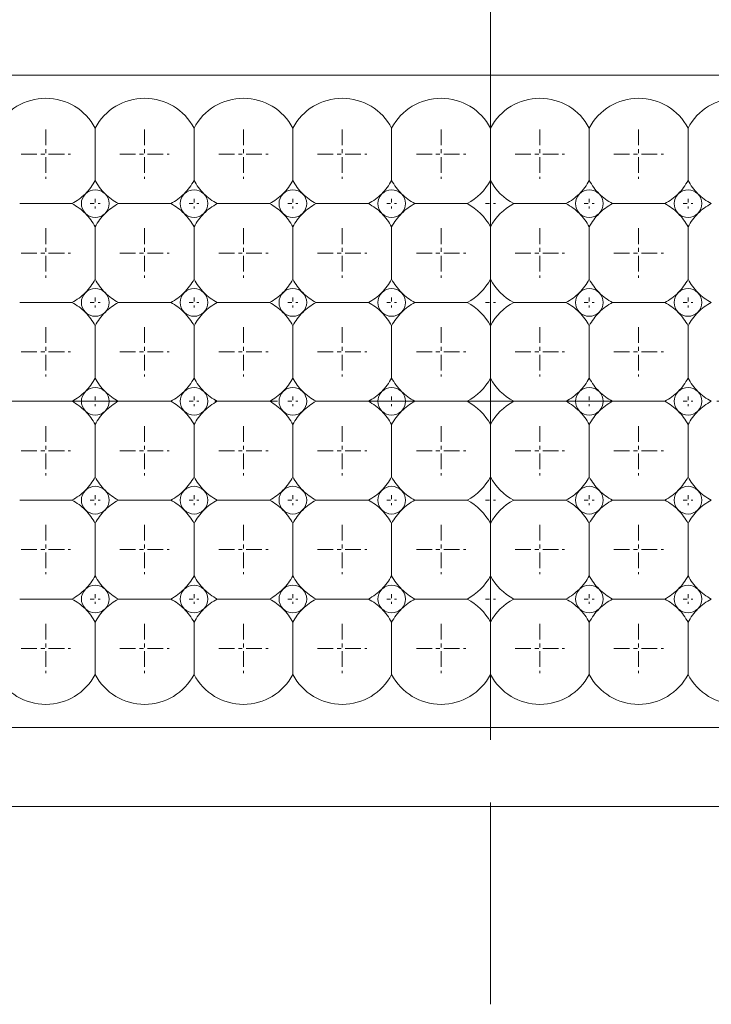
# Model space of a CAD drawing. Header units: millimetres. Extents: x -201 to 202, y 143 to 428.
# Tile 10 of 28: x -50 to -33, y 270 to 295. Entities that reach past the tile are written whole.
import ezdxf

# ---------------------------------------------------------------- set-up
doc = ezdxf.new("R2010")
doc.units = ezdxf.units.MM
doc.header["$LTSCALE"] = 0.25
doc.linetypes.add('CENTER', pattern=[50.8, 31.75, -6.35, 6.35, -6.35])
for name, color, linetype, lineweight in [('BASE', 7, 'Continuous', 20), ('CENTER', 1, 'CENTER', 9), ('DIMENSION', 6, 'Continuous', 9), ('LED LENS', 7, 'Continuous', 20)]:
    doc.layers.add(name, color=color, linetype=linetype, lineweight=lineweight)
doc.styles.add('VS Standard', font='msgothic.ttc', dxfattribs={"height": 3})
doc.dimstyles.new('VS Standard x0.5', dxfattribs={"dimtxt": 3, "dimasz": 3, "dimexe": 0.5, "dimexo": 0.8, "dimgap": 0.5, "dimtad": 3, "dimlfac": 2, "dimrnd": 0.0001, "dimzin": 9, "dimdsep": 46, "dimtxsty": 'VS Standard', "dimcen": 0, "dimaunit": 1, "dimadec": 0, "dimazin": 2, "dimtfac": 1, "dimtmove": 0, "dimatfit": 3, "dimfxl": 1, "dimtolj": 1, "dimtzin": 0, "dimarcsym": 0})

# ---------------------------------------------------------------- blocks, each defined once
blk = doc.blocks.new('*D222')
at = {"layer": 'Defpoints', "color": 0}
for p in [(38.235, 325.775), (-115.265, 290.869), (38.235, 290.869)]:
    blk.add_point(p, dxfattribs=at)
at = {"layer": 'DIMENSION', "color": 0, "lineweight": -2}
for p, q in [((-115.265, 291.669), (-115.265, 326.275)), ((38.235, 291.669), (38.235, 326.275)), ((-112.265, 325.775), (35.235, 325.775))]:
    blk.add_line(p, q, dxfattribs=at)
at = {"layer": 'DIMENSION', "color": 0}
for points in [[(-112.265, 326.275), (-112.265, 325.275), (-115.265, 325.775)], [(35.235, 325.275), (35.235, 326.275), (38.235, 325.775)]]:
    blk.add_solid(points, dxfattribs=at)
at = {"layer": 'DIMENSION', "color": 0, "insert": (-38.515, 328.027), "char_height": 3, "attachment_point": 5, "style": 'VS Standard'}
blk.add_mtext('\\A1;\\A1;(307)', dxfattribs=at)

msp = doc.modelspace()

# ---------------------------------------------------------------- linework, layer by layer
at = {"layer": 'BASE'}
for p, q in [((36.4858, 293.6194), (-113.5142, 293.6194)), ((-113.5142, 277.1194), (36.4858, 277.1194)), ((36.4858, 275.1194), (-113.5142, 275.1194))]:
    msp.add_line(p, q, dxfattribs=at)
at = {"layer": 'CENTER'}
for p, q in [((-38.5142, 300.6194), (-38.5142, 270.1194)), ((-118.5142, 285.3694), (41.4858, 285.3694))]:
    msp.add_line(p, q, dxfattribs=at)
at = {"layer": 'CENTER', "ltscale": 0.05}
for p, q in [((-49.7642, 292.2444), (-49.7642, 290.9944)), ((-47.2642, 292.2444), (-47.2642, 290.9944)), ((-44.7642, 292.2444), (-44.7642, 290.9944)), ((-42.2642, 292.2444), (-42.2642, 290.9944)), ((-39.7642, 292.2444), (-39.7642, 290.9944)), ((-37.2642, 292.2444), (-37.2642, 290.9944)), ((-34.7642, 292.2444), (-34.7642, 290.9944)), ((-50.3892, 291.6194), (-49.1392, 291.6194)), ((-47.8892, 291.6194), (-46.6392, 291.6194)), ((-45.3892, 291.6194), (-44.1392, 291.6194)), ((-42.8892, 291.6194), (-41.6392, 291.6194)), ((-40.3892, 291.6194), (-39.1392, 291.6194)), ((-37.8892, 291.6194), (-36.6392, 291.6194)), ((-35.3892, 291.6194), (-34.1392, 291.6194)), ((-49.7642, 289.7444), (-49.7642, 288.4944)), ((-47.2642, 289.7444), (-47.2642, 288.4944)), ((-44.7642, 289.7444), (-44.7642, 288.4944)), ((-42.2642, 289.7444), (-42.2642, 288.4944)), ((-39.7642, 289.7444), (-39.7642, 288.4944)), ((-37.2642, 289.7444), (-37.2642, 288.4944)), ((-34.7642, 289.7444), (-34.7642, 288.4944)), ((-50.3892, 289.1194), (-49.1392, 289.1194)), ((-47.8892, 289.1194), (-46.6392, 289.1194)), ((-45.3892, 289.1194), (-44.1392, 289.1194)), ((-42.8892, 289.1194), (-41.6392, 289.1194)), ((-40.3892, 289.1194), (-39.1392, 289.1194)), ((-37.8892, 289.1194), (-36.6392, 289.1194)), ((-35.3892, 289.1194), (-34.1392, 289.1194)), ((-49.7642, 287.2444), (-49.7642, 285.9944)), ((-47.2642, 287.2444), (-47.2642, 285.9944)), ((-44.7642, 287.2444), (-44.7642, 285.9944)), ((-42.2642, 287.2444), (-42.2642, 285.9944)), ((-39.7642, 287.2444), (-39.7642, 285.9944)), ((-37.2642, 287.2444), (-37.2642, 285.9944)), ((-34.7642, 287.2444), (-34.7642, 285.9944)), ((-50.3892, 286.6194), (-49.1392, 286.6194)), ((-47.8892, 286.6194), (-46.6392, 286.6194)), ((-45.3892, 286.6194), (-44.1392, 286.6194)), ((-42.8892, 286.6194), (-41.6392, 286.6194)), ((-40.3892, 286.6194), (-39.1392, 286.6194)), ((-37.8892, 286.6194), (-36.6392, 286.6194)), ((-35.3892, 286.6194), (-34.1392, 286.6194)), ((-49.7642, 284.7444), (-49.7642, 283.4944)), ((-47.2642, 284.7444), (-47.2642, 283.4944)), ((-44.7642, 284.7444), (-44.7642, 283.4944)), ((-42.2642, 284.7444), (-42.2642, 283.4944)), ((-39.7642, 284.7444), (-39.7642, 283.4944)), ((-37.2642, 284.7444), (-37.2642, 283.4944)), ((-34.7642, 284.7444), (-34.7642, 283.4944)), ((-50.3892, 284.1194), (-49.1392, 284.1194)), ((-47.8892, 284.1194), (-46.6392, 284.1194)), ((-45.3892, 284.1194), (-44.1392, 284.1194)), ((-42.8892, 284.1194), (-41.6392, 284.1194)), ((-40.3892, 284.1194), (-39.1392, 284.1194)), ((-37.8892, 284.1194), (-36.6392, 284.1194)), ((-35.3892, 284.1194), (-34.1392, 284.1194)), ((-49.7642, 282.2444), (-49.7642, 280.9944)), ((-47.2642, 282.2444), (-47.2642, 280.9944)), ((-44.7642, 282.2444), (-44.7642, 280.9944)), ((-42.2642, 282.2444), (-42.2642, 280.9944)), ((-39.7642, 282.2444), (-39.7642, 280.9944)), ((-37.2642, 282.2444), (-37.2642, 280.9944)), ((-34.7642, 282.2444), (-34.7642, 280.9944)), ((-50.3892, 281.6194), (-49.1392, 281.6194)), ((-47.8892, 281.6194), (-46.6392, 281.6194)), ((-45.3892, 281.6194), (-44.1392, 281.6194)), ((-42.8892, 281.6194), (-41.6392, 281.6194)), ((-40.3892, 281.6194), (-39.1392, 281.6194)), ((-37.8892, 281.6194), (-36.6392, 281.6194)), ((-35.3892, 281.6194), (-34.1392, 281.6194)), ((-49.7642, 279.7444), (-49.7642, 278.4944)), ((-47.2642, 279.7444), (-47.2642, 278.4944)), ((-44.7642, 279.7444), (-44.7642, 278.4944)), ((-42.2642, 279.7444), (-42.2642, 278.4944)), ((-39.7642, 279.7444), (-39.7642, 278.4944)), ((-37.2642, 279.7444), (-37.2642, 278.4944)), ((-34.7642, 279.7444), (-34.7642, 278.4944)), ((-50.3892, 279.1194), (-49.1392, 279.1194)), ((-47.8892, 279.1194), (-46.6392, 279.1194)), ((-45.3892, 279.1194), (-44.1392, 279.1194)), ((-42.8892, 279.1194), (-41.6392, 279.1194)), ((-40.3892, 279.1194), (-39.1392, 279.1194)), ((-37.8892, 279.1194), (-36.6392, 279.1194)), ((-35.3892, 279.1194), (-34.1392, 279.1194))]:
    msp.add_line(p, q, dxfattribs=at)
at = {"layer": 'CENTER', "ltscale": 0.01}
for p, q in [((-48.6392, 290.3694), (-48.3892, 290.3694)), ((-48.5142, 290.4944), (-48.5142, 290.2444)), ((-46.1392, 290.3694), (-45.8892, 290.3694)), ((-46.0142, 290.4944), (-46.0142, 290.2444)), ((-43.6392, 290.3694), (-43.3892, 290.3694)), ((-43.5142, 290.4944), (-43.5142, 290.2444)), ((-41.1392, 290.3694), (-40.8892, 290.3694)), ((-41.0142, 290.4944), (-41.0142, 290.2444)), ((-38.6392, 290.3694), (-38.3892, 290.3694)), ((-38.5142, 290.4944), (-38.5142, 290.2444)), ((-36.1392, 290.3694), (-35.8892, 290.3694)), ((-36.0142, 290.4944), (-36.0142, 290.2444)), ((-33.6392, 290.3694), (-33.3892, 290.3694)), ((-33.5142, 290.4944), (-33.5142, 290.2444)), ((-48.6392, 287.8694), (-48.3892, 287.8694)), ((-48.5142, 287.9944), (-48.5142, 287.7444)), ((-46.1392, 287.8694), (-45.8892, 287.8694)), ((-46.0142, 287.9944), (-46.0142, 287.7444)), ((-43.6392, 287.8694), (-43.3892, 287.8694)), ((-43.5142, 287.9944), (-43.5142, 287.7444)), ((-41.1392, 287.8694), (-40.8892, 287.8694)), ((-41.0142, 287.9944), (-41.0142, 287.7444)), ((-38.6392, 287.8694), (-38.3892, 287.8694)), ((-38.5142, 287.9944), (-38.5142, 287.7444)), ((-36.1392, 287.8694), (-35.8892, 287.8694)), ((-36.0142, 287.9944), (-36.0142, 287.7444)), ((-33.6392, 287.8694), (-33.3892, 287.8694)), ((-33.5142, 287.9944), (-33.5142, 287.7444)), ((-48.5142, 285.4944), (-48.5142, 285.2444)), ((-46.0142, 285.4944), (-46.0142, 285.2444)), ((-43.5142, 285.4944), (-43.5142, 285.2444)), ((-41.0142, 285.4944), (-41.0142, 285.2444)), ((-38.5142, 285.4944), (-38.5142, 285.2444)), ((-36.0142, 285.4944), (-36.0142, 285.2444)), ((-33.5142, 285.4944), (-33.5142, 285.2444)), ((-48.6392, 285.3694), (-48.3892, 285.3694)), ((-46.1392, 285.3694), (-45.8892, 285.3694)), ((-43.6392, 285.3694), (-43.3892, 285.3694)), ((-41.1392, 285.3694), (-40.8892, 285.3694)), ((-38.6392, 285.3694), (-38.3892, 285.3694)), ((-36.1392, 285.3694), (-35.8892, 285.3694)), ((-33.6392, 285.3694), (-33.3892, 285.3694)), ((-48.5142, 282.9944), (-48.5142, 282.7444)), ((-46.0142, 282.9944), (-46.0142, 282.7444)), ((-43.5142, 282.9944), (-43.5142, 282.7444)), ((-41.0142, 282.9944), (-41.0142, 282.7444)), ((-38.5142, 282.9944), (-38.5142, 282.7444)), ((-36.0142, 282.9944), (-36.0142, 282.7444)), ((-33.5142, 282.9944), (-33.5142, 282.7444)), ((-48.6392, 282.8694), (-48.3892, 282.8694)), ((-46.1392, 282.8694), (-45.8892, 282.8694)), ((-43.6392, 282.8694), (-43.3892, 282.8694)), ((-41.1392, 282.8694), (-40.8892, 282.8694)), ((-38.6392, 282.8694), (-38.3892, 282.8694)), ((-36.1392, 282.8694), (-35.8892, 282.8694)), ((-33.6392, 282.8694), (-33.3892, 282.8694)), ((-48.5142, 280.4944), (-48.5142, 280.2444)), ((-46.0142, 280.4944), (-46.0142, 280.2444)), ((-43.5142, 280.4944), (-43.5142, 280.2444)), ((-41.0142, 280.4944), (-41.0142, 280.2444)), ((-38.5142, 280.4944), (-38.5142, 280.2444)), ((-36.0142, 280.4944), (-36.0142, 280.2444)), ((-33.5142, 280.4944), (-33.5142, 280.2444)), ((-48.6392, 280.3694), (-48.3892, 280.3694)), ((-46.1392, 280.3694), (-45.8892, 280.3694)), ((-43.6392, 280.3694), (-43.3892, 280.3694)), ((-41.1392, 280.3694), (-40.8892, 280.3694)), ((-38.6392, 280.3694), (-38.3892, 280.3694)), ((-36.1392, 280.3694), (-35.8892, 280.3694)), ((-33.6392, 280.3694), (-33.3892, 280.3694))]:
    msp.add_line(p, q, dxfattribs=at)
at = {"layer": 'LED LENS'}
for p, q in [((-38.5142, 292.2808), (-38.5142, 293.6194)), ((-38.5142, 293.6194), (-38.5142, 277.1194)), ((-48.5142, 292.2808), (-48.5142, 291.6194)), ((-46.0142, 292.2808), (-46.0142, 291.6194)), ((-43.5142, 292.2808), (-43.5142, 291.6194)), ((-41.0142, 292.2808), (-41.0142, 291.6194)), ((-36.0142, 292.2808), (-36.0142, 291.6194)), ((-33.5142, 292.2808), (-33.5142, 291.6194)), ((-48.5142, 291.6194), (-48.5142, 290.958)), ((-46.0142, 291.6194), (-46.0142, 290.958)), ((-43.5142, 291.6194), (-43.5142, 290.958)), ((-41.0142, 291.6194), (-41.0142, 290.958)), ((-36.0142, 291.6194), (-36.0142, 290.958)), ((-33.5142, 291.6194), (-33.5142, 290.958)), ((-50.4256, 290.3694), (-49.1027, 290.3694)), ((-47.9256, 290.3694), (-46.6027, 290.3694)), ((-45.4256, 290.3694), (-44.1027, 290.3694)), ((-42.9256, 290.3694), (-41.6027, 290.3694)), ((-40.4256, 290.3694), (-39.1027, 290.3694)), ((-37.9256, 290.3694), (-36.6027, 290.3694)), ((-35.4256, 290.3694), (-34.1027, 290.3694)), ((-48.5142, 289.7808), (-48.5142, 289.1194)), ((-46.0142, 289.7808), (-46.0142, 289.1194)), ((-43.5142, 289.7808), (-43.5142, 289.1194)), ((-41.0142, 289.7808), (-41.0142, 289.1194)), ((-36.0142, 289.7808), (-36.0142, 289.1194)), ((-33.5142, 289.7808), (-33.5142, 289.1194)), ((-48.5142, 289.1194), (-48.5142, 288.458)), ((-46.0142, 289.1194), (-46.0142, 288.458)), ((-43.5142, 289.1194), (-43.5142, 288.458)), ((-41.0142, 289.1194), (-41.0142, 288.458)), ((-36.0142, 289.1194), (-36.0142, 288.458)), ((-33.5142, 289.1194), (-33.5142, 288.458)), ((-50.4256, 287.8694), (-49.1027, 287.8694)), ((-47.9256, 287.8694), (-46.6027, 287.8694)), ((-45.4256, 287.8694), (-44.1027, 287.8694)), ((-42.9256, 287.8694), (-41.6027, 287.8694)), ((-40.4256, 287.8694), (-39.1027, 287.8694)), ((-37.9256, 287.8694), (-36.6027, 287.8694)), ((-35.4256, 287.8694), (-34.1027, 287.8694)), ((-48.5142, 287.2808), (-48.5142, 286.6194)), ((-46.0142, 287.2808), (-46.0142, 286.6194)), ((-43.5142, 287.2808), (-43.5142, 286.6194)), ((-41.0142, 287.2808), (-41.0142, 286.6194)), ((-36.0142, 287.2808), (-36.0142, 286.6194)), ((-33.5142, 287.2808), (-33.5142, 286.6194)), ((-48.5142, 286.6194), (-48.5142, 285.958)), ((-46.0142, 286.6194), (-46.0142, 285.958)), ((-43.5142, 286.6194), (-43.5142, 285.958)), ((-41.0142, 286.6194), (-41.0142, 285.958)), ((-36.0142, 286.6194), (-36.0142, 285.958)), ((-33.5142, 286.6194), (-33.5142, 285.958)), ((-50.4256, 285.3694), (-49.1027, 285.3694)), ((-47.9256, 285.3694), (-46.6027, 285.3694)), ((-45.4256, 285.3694), (-44.1027, 285.3694)), ((-42.9256, 285.3694), (-41.6027, 285.3694)), ((-40.4256, 285.3694), (-39.1027, 285.3694)), ((-37.9256, 285.3694), (-36.6027, 285.3694)), ((-35.4256, 285.3694), (-34.1027, 285.3694)), ((-48.5142, 284.7808), (-48.5142, 284.1194)), ((-46.0142, 284.7808), (-46.0142, 284.1194)), ((-43.5142, 284.7808), (-43.5142, 284.1194)), ((-41.0142, 284.7808), (-41.0142, 284.1194)), ((-36.0142, 284.7808), (-36.0142, 284.1194)), ((-33.5142, 284.7808), (-33.5142, 284.1194)), ((-48.5142, 284.1194), (-48.5142, 283.458)), ((-46.0142, 284.1194), (-46.0142, 283.458)), ((-43.5142, 284.1194), (-43.5142, 283.458)), ((-41.0142, 284.1194), (-41.0142, 283.458)), ((-36.0142, 284.1194), (-36.0142, 283.458)), ((-33.5142, 284.1194), (-33.5142, 283.458)), ((-50.4256, 282.8694), (-49.1027, 282.8694)), ((-47.9256, 282.8694), (-46.6027, 282.8694)), ((-45.4256, 282.8694), (-44.1027, 282.8694)), ((-42.9256, 282.8694), (-41.6027, 282.8694)), ((-40.4256, 282.8694), (-39.1027, 282.8694)), ((-37.9256, 282.8694), (-36.6027, 282.8694)), ((-35.4256, 282.8694), (-34.1027, 282.8694)), ((-48.5142, 282.2808), (-48.5142, 281.6194)), ((-46.0142, 282.2808), (-46.0142, 281.6194)), ((-43.5142, 282.2808), (-43.5142, 281.6194)), ((-41.0142, 281.6194), (-41.0142, 282.2808)), ((-36.0142, 282.2808), (-36.0142, 281.6194)), ((-33.5142, 282.2808), (-33.5142, 281.6194)), ((-48.5142, 281.6194), (-48.5142, 280.958)), ((-46.0142, 281.6194), (-46.0142, 280.958)), ((-43.5142, 281.6194), (-43.5142, 280.958)), ((-41.0142, 280.958), (-41.0142, 281.6194)), ((-36.0142, 281.6194), (-36.0142, 280.958)), ((-33.5142, 281.6194), (-33.5142, 280.958)), ((-50.4256, 280.3694), (-49.1027, 280.3694)), ((-47.9256, 280.3694), (-46.6027, 280.3694)), ((-45.4256, 280.3694), (-44.1027, 280.3694)), ((-42.9256, 280.3694), (-41.6027, 280.3694)), ((-40.4256, 280.3694), (-39.1027, 280.3694)), ((-37.9256, 280.3694), (-36.6027, 280.3694)), ((-35.4256, 280.3694), (-34.1027, 280.3694)), ((-48.5142, 279.7808), (-48.5142, 279.1194)), ((-46.0142, 279.7808), (-46.0142, 279.1194)), ((-43.5142, 279.1194), (-43.5142, 279.7808)), ((-41.0142, 279.1194), (-41.0142, 279.7808)), ((-36.0142, 279.7808), (-36.0142, 279.1194)), ((-33.5142, 279.7808), (-33.5142, 279.1194)), ((-48.5142, 279.1194), (-48.5142, 278.458)), ((-46.0142, 279.1194), (-46.0142, 278.458)), ((-43.5142, 278.458), (-43.5142, 279.1194)), ((-41.0142, 278.458), (-41.0142, 279.1194)), ((-36.0142, 279.1194), (-36.0142, 278.458)), ((-33.5142, 279.1194), (-33.5142, 278.458))]:
    msp.add_line(p, q, dxfattribs=at)
for centre, radius, start, end in [((-49.7642, 291.6194), 1.4142, 27.88557, 152.11443), ((-47.2642, 291.6194), 1.4142, 27.88557, 152.11443), ((-44.7642, 291.6194), 1.4142, 27.88557, 152.11443), ((-42.2642, 291.6194), 1.4142, 27.88557, 152.11443), ((-39.7642, 291.6194), 1.4142, 27.88557, 152.11443), ((-37.2642, 291.6194), 1.4142, 27.88557, 152.11443), ((-34.7642, 291.6194), 1.4142, 27.88557, 152.11443), ((-32.2642, 291.6194), 1.4142, 27.88557, 152.11443), ((-49.7642, 291.6194), 1.4142, 315, 332.11443), ((-47.2642, 291.6194), 1.4142, 207.88557, 225), ((-47.2642, 291.6194), 1.4142, 315, 332.11443), ((-44.7642, 291.6194), 1.4142, 207.88557, 225), ((-44.7642, 291.6194), 1.4142, 315, 332.11443), ((-42.2642, 291.6194), 1.4142, 207.88557, 225), ((-42.2642, 291.6194), 1.4142, 315, 332.11443), ((-39.7642, 291.6194), 1.4142, 207.88557, 225), ((-39.7642, 291.6194), 1.4142, 297.88557, 332.11443), ((-37.2642, 291.6194), 1.4142, 207.88557, 242.11443), ((-37.2642, 291.6194), 1.4142, 315, 332.11443), ((-34.7642, 291.6194), 1.4142, 207.88557, 225), ((-34.7642, 291.6194), 1.4142, 315, 332.11443), ((-32.2642, 291.6194), 1.4142, 207.88557, 225), ((-49.7642, 291.6194), 1.4142, 297.88557, 315), ((-48.5142, 290.3694), 0.35, 135, 225), ((-48.5142, 290.3694), 0.35, 45, 135), ((-48.5142, 290.3694), 0.35, 0, 45), ((-47.2642, 291.6194), 1.4142, 225, 242.11443), ((-47.2642, 291.6194), 1.4142, 297.88557, 315), ((-46.0142, 290.3694), 0.35, 135, 225), ((-46.0142, 290.3694), 0.35, 45, 135), ((-46.0142, 290.3694), 0.35, 0, 45), ((-44.7642, 291.6194), 1.4142, 225, 242.11443), ((-44.7642, 291.6194), 1.4142, 297.88557, 315), ((-43.5142, 290.3694), 0.35, 135, 225), ((-43.5142, 290.3694), 0.35, 45, 135), ((-43.5142, 290.3694), 0.35, 0, 45), ((-42.2642, 291.6194), 1.4142, 225, 242.11443), ((-42.2642, 291.6194), 1.4142, 297.88557, 315), ((-41.0142, 290.3694), 0.35, 135, 225), ((-41.0142, 290.3694), 0.35, 45, 135), ((-41.0142, 290.3694), 0.35, 0, 45), ((-39.7642, 291.6194), 1.4142, 225, 242.11443), ((-37.2642, 291.6194), 1.4142, 297.88557, 315), ((-36.0142, 290.3694), 0.35, 135, 225), ((-36.0142, 290.3694), 0.35, 45, 135), ((-36.0142, 290.3694), 0.35, 0, 45), ((-34.7642, 291.6194), 1.4142, 225, 242.11443), ((-34.7642, 291.6194), 1.4142, 297.88557, 315), ((-33.5142, 290.3694), 0.35, 135, 225), ((-33.5142, 290.3694), 0.35, 45, 135), ((-33.5142, 290.3694), 0.35, 0, 45), ((-32.2642, 291.6194), 1.4142, 225, 242.11443), ((-49.7642, 289.1194), 1.4142, 45, 62.11443), ((-48.5142, 290.3694), 0.35, 315, 0), ((-47.2642, 289.1194), 1.4142, 117.88557, 135), ((-47.2642, 289.1194), 1.4142, 45, 62.11443), ((-46.0142, 290.3694), 0.35, 315, 0), ((-44.7642, 289.1194), 1.4142, 117.88557, 135), ((-44.7642, 289.1194), 1.4142, 45, 62.11443), ((-43.5142, 290.3694), 0.35, 315, 0), ((-42.2642, 289.1194), 1.4142, 117.88557, 135), ((-42.2642, 289.1194), 1.4142, 45, 62.11443), ((-41.0142, 290.3694), 0.35, 315, 0), ((-39.7642, 289.1194), 1.4142, 117.88557, 135), ((-39.7642, 289.1194), 1.4142, 27.88557, 62.11443), ((-37.2642, 289.1194), 1.4142, 117.88557, 152.11443), ((-37.2642, 289.1194), 1.4142, 45, 62.11443), ((-36.0142, 290.3694), 0.35, 315, 0), ((-34.7642, 289.1194), 1.4142, 117.88557, 135), ((-34.7642, 289.1194), 1.4142, 45, 62.11443), ((-33.5142, 290.3694), 0.35, 315, 0), ((-32.2642, 289.1194), 1.4142, 117.88557, 135), ((-49.7642, 289.1194), 1.4142, 27.88557, 45), ((-48.5142, 290.3694), 0.35, 225, 315), ((-47.2642, 289.1194), 1.4142, 135, 152.11443), ((-47.2642, 289.1194), 1.4142, 27.88557, 45), ((-46.0142, 290.3694), 0.35, 225, 315), ((-44.7642, 289.1194), 1.4142, 135, 152.11443), ((-44.7642, 289.1194), 1.4142, 27.88557, 45), ((-43.5142, 290.3694), 0.35, 225, 315), ((-42.2642, 289.1194), 1.4142, 135, 152.11443), ((-42.2642, 289.1194), 1.4142, 27.88557, 45), ((-41.0142, 290.3694), 0.35, 225, 315), ((-39.7642, 289.1194), 1.4142, 135, 152.11443), ((-37.2642, 289.1194), 1.4142, 27.88557, 45), ((-36.0142, 290.3694), 0.35, 225, 315), ((-34.7642, 289.1194), 1.4142, 135, 152.11443), ((-34.7642, 289.1194), 1.4142, 27.88557, 45), ((-33.5142, 290.3694), 0.35, 225, 315), ((-32.2642, 289.1194), 1.4142, 135, 152.11443), ((-49.7642, 289.1194), 1.4142, 315, 332.11443), ((-47.2642, 289.1194), 1.4142, 207.88557, 225), ((-47.2642, 289.1194), 1.4142, 315, 332.11443), ((-44.7642, 289.1194), 1.4142, 207.88557, 225), ((-44.7642, 289.1194), 1.4142, 315, 332.11443), ((-42.2642, 289.1194), 1.4142, 207.88557, 225), ((-42.2642, 289.1194), 1.4142, 315, 332.11443), ((-39.7642, 289.1194), 1.4142, 207.88557, 225), ((-39.7642, 289.1194), 1.4142, 297.88557, 332.11443), ((-37.2642, 289.1194), 1.4142, 207.88557, 242.11443), ((-37.2642, 289.1194), 1.4142, 315, 332.11443), ((-34.7642, 289.1194), 1.4142, 207.88557, 225), ((-34.7642, 289.1194), 1.4142, 315, 332.11443), ((-32.2642, 289.1194), 1.4142, 207.88557, 225), ((-49.7642, 289.1194), 1.4142, 297.88557, 315), ((-48.5142, 287.8694), 0.35, 135, 225), ((-48.5142, 287.8694), 0.35, 45, 135), ((-48.5142, 287.8694), 0.35, 0, 45), ((-47.2642, 289.1194), 1.4142, 225, 242.11443), ((-47.2642, 289.1194), 1.4142, 297.88557, 315), ((-46.0142, 287.8694), 0.35, 135, 225), ((-46.0142, 287.8694), 0.35, 45, 135), ((-46.0142, 287.8694), 0.35, 0, 45), ((-44.7642, 289.1194), 1.4142, 225, 242.11443), ((-44.7642, 289.1194), 1.4142, 297.88557, 315), ((-43.5142, 287.8694), 0.35, 135, 225), ((-43.5142, 287.8694), 0.35, 45, 135), ((-43.5142, 287.8694), 0.35, 0, 45), ((-42.2642, 289.1194), 1.4142, 225, 242.11443), ((-42.2642, 289.1194), 1.4142, 297.88557, 315), ((-41.0142, 287.8694), 0.35, 135, 225), ((-41.0142, 287.8694), 0.35, 45, 135), ((-41.0142, 287.8694), 0.35, 0, 45), ((-39.7642, 289.1194), 1.4142, 225, 242.11443), ((-37.2642, 289.1194), 1.4142, 297.88557, 315), ((-36.0142, 287.8694), 0.35, 135, 225), ((-36.0142, 287.8694), 0.35, 45, 135), ((-36.0142, 287.8694), 0.35, 0, 45), ((-34.7642, 289.1194), 1.4142, 225, 242.11443), ((-34.7642, 289.1194), 1.4142, 297.88557, 315), ((-33.5142, 287.8694), 0.35, 135, 225), ((-33.5142, 287.8694), 0.35, 45, 135), ((-33.5142, 287.8694), 0.35, 0, 45), ((-32.2642, 289.1194), 1.4142, 225, 242.11443), ((-49.7642, 286.6194), 1.4142, 45, 62.11443), ((-48.5142, 287.8694), 0.35, 315, 0), ((-47.2642, 286.6194), 1.4142, 117.88557, 135), ((-47.2642, 286.6194), 1.4142, 45, 62.11443), ((-46.0142, 287.8694), 0.35, 315, 0), ((-44.7642, 286.6194), 1.4142, 117.88557, 135), ((-44.7642, 286.6194), 1.4142, 45, 62.11443), ((-43.5142, 287.8694), 0.35, 315, 0), ((-42.2642, 286.6194), 1.4142, 117.88557, 135), ((-42.2642, 286.6194), 1.4142, 45, 62.11443), ((-41.0142, 287.8694), 0.35, 315, 0), ((-39.7642, 286.6194), 1.4142, 117.88557, 135), ((-39.7642, 286.6194), 1.4142, 27.88557, 62.11443), ((-37.2642, 286.6194), 1.4142, 117.88557, 152.11443), ((-37.2642, 286.6194), 1.4142, 45, 62.11443), ((-36.0142, 287.8694), 0.35, 315, 0), ((-34.7642, 286.6194), 1.4142, 117.88557, 135), ((-34.7642, 286.6194), 1.4142, 45, 62.11443), ((-33.5142, 287.8694), 0.35, 315, 0), ((-32.2642, 286.6194), 1.4142, 117.88557, 135), ((-49.7642, 286.6194), 1.4142, 27.88557, 45), ((-48.5142, 287.8694), 0.35, 225, 315), ((-47.2642, 286.6194), 1.4142, 135, 152.11443), ((-47.2642, 286.6194), 1.4142, 27.88557, 45), ((-46.0142, 287.8694), 0.35, 225, 315), ((-44.7642, 286.6194), 1.4142, 135, 152.11443), ((-44.7642, 286.6194), 1.4142, 27.88557, 45), ((-43.5142, 287.8694), 0.35, 225, 315), ((-42.2642, 286.6194), 1.4142, 135, 152.11443), ((-42.2642, 286.6194), 1.4142, 27.88557, 45), ((-41.0142, 287.8694), 0.35, 225, 315), ((-39.7642, 286.6194), 1.4142, 135, 152.11443), ((-37.2642, 286.6194), 1.4142, 27.88557, 45), ((-36.0142, 287.8694), 0.35, 225, 315), ((-34.7642, 286.6194), 1.4142, 135, 152.11443), ((-34.7642, 286.6194), 1.4142, 27.88557, 45), ((-33.5142, 287.8694), 0.35, 225, 315), ((-32.2642, 286.6194), 1.4142, 135, 152.11443), ((-49.7642, 286.6194), 1.4142, 315, 332.11443), ((-47.2642, 286.6194), 1.4142, 207.88557, 225), ((-47.2642, 286.6194), 1.4142, 315, 332.11443), ((-44.7642, 286.6194), 1.4142, 207.88557, 225), ((-44.7642, 286.6194), 1.4142, 315, 332.11443), ((-42.2642, 286.6194), 1.4142, 207.88557, 225), ((-42.2642, 286.6194), 1.4142, 315, 332.11443), ((-39.7642, 286.6194), 1.4142, 207.88557, 225), ((-39.7642, 286.6194), 1.4142, 297.88557, 332.11443), ((-37.2642, 286.6194), 1.4142, 207.88557, 242.11443), ((-37.2642, 286.6194), 1.4142, 315, 332.11443), ((-34.7642, 286.6194), 1.4142, 207.88557, 225), ((-34.7642, 286.6194), 1.4142, 315, 332.11443), ((-32.2642, 286.6194), 1.4142, 207.88557, 225), ((-48.5142, 285.3694), 0.35, 45, 135), ((-46.0142, 285.3694), 0.35, 45, 135), ((-43.5142, 285.3694), 0.35, 45, 135), ((-41.0142, 285.3694), 0.35, 45, 135), ((-36.0142, 285.3694), 0.35, 45, 135), ((-33.5142, 285.3694), 0.35, 45, 135), ((-49.7642, 286.6194), 1.4142, 297.88557, 315), ((-48.5142, 285.3694), 0.35, 135, 225), ((-48.5142, 285.3694), 0.35, 0, 45), ((-47.2642, 286.6194), 1.4142, 225, 242.11443), ((-47.2642, 286.6194), 1.4142, 297.88557, 315), ((-46.0142, 285.3694), 0.35, 135, 225), ((-46.0142, 285.3694), 0.35, 0, 45), ((-44.7642, 286.6194), 1.4142, 225, 242.11443), ((-44.7642, 286.6194), 1.4142, 297.88557, 315), ((-43.5142, 285.3694), 0.35, 135, 225), ((-43.5142, 285.3694), 0.35, 0, 45), ((-42.2642, 286.6194), 1.4142, 225, 242.11443), ((-42.2642, 286.6194), 1.4142, 297.88557, 315), ((-41.0142, 285.3694), 0.35, 135, 225), ((-41.0142, 285.3694), 0.35, 0, 45), ((-39.7642, 286.6194), 1.4142, 225, 242.11443), ((-37.2642, 286.6194), 1.4142, 297.88557, 315), ((-36.0142, 285.3694), 0.35, 135, 225), ((-36.0142, 285.3694), 0.35, 0, 45), ((-34.7642, 286.6194), 1.4142, 225, 242.11443), ((-34.7642, 286.6194), 1.4142, 297.88557, 315), ((-33.5142, 285.3694), 0.35, 135, 225), ((-33.5142, 285.3694), 0.35, 0, 45), ((-32.2642, 286.6194), 1.4142, 225, 242.11443), ((-49.7642, 284.1194), 1.4142, 45, 62.11443), ((-48.5142, 285.3694), 0.35, 315, 0), ((-47.2642, 284.1194), 1.4142, 117.88557, 135), ((-47.2642, 284.1194), 1.4142, 45, 62.11443), ((-46.0142, 285.3694), 0.35, 315, 0), ((-44.7642, 284.1194), 1.4142, 117.88557, 135), ((-44.7642, 284.1194), 1.4142, 45, 62.11443), ((-43.5142, 285.3694), 0.35, 315, 0), ((-42.2642, 284.1194), 1.4142, 117.88557, 135), ((-42.2642, 284.1194), 1.4142, 45, 62.11443), ((-41.0142, 285.3694), 0.35, 315, 0), ((-39.7642, 284.1194), 1.4142, 117.88557, 135), ((-39.7642, 284.1194), 1.4142, 27.88557, 62.11443), ((-37.2642, 284.1194), 1.4142, 117.88557, 152.11443), ((-37.2642, 284.1194), 1.4142, 45, 62.11443), ((-36.0142, 285.3694), 0.35, 315, 0), ((-34.7642, 284.1194), 1.4142, 117.88557, 135), ((-34.7642, 284.1194), 1.4142, 45, 62.11443), ((-33.5142, 285.3694), 0.35, 315, 0), ((-32.2642, 284.1194), 1.4142, 117.88557, 135), ((-49.7642, 284.1194), 1.4142, 27.88557, 45), ((-48.5142, 285.3694), 0.35, 225, 315), ((-47.2642, 284.1194), 1.4142, 135, 152.11443), ((-47.2642, 284.1194), 1.4142, 27.88557, 45), ((-46.0142, 285.3694), 0.35, 225, 315), ((-44.7642, 284.1194), 1.4142, 135, 152.11443), ((-44.7642, 284.1194), 1.4142, 27.88557, 45), ((-43.5142, 285.3694), 0.35, 225, 315), ((-42.2642, 284.1194), 1.4142, 135, 152.11443), ((-42.2642, 284.1194), 1.4142, 27.88557, 45), ((-41.0142, 285.3694), 0.35, 225, 315), ((-39.7642, 284.1194), 1.4142, 135, 152.11443), ((-37.2642, 284.1194), 1.4142, 27.88557, 45), ((-36.0142, 285.3694), 0.35, 225, 315), ((-34.7642, 284.1194), 1.4142, 135, 152.11443), ((-34.7642, 284.1194), 1.4142, 27.88557, 45), ((-33.5142, 285.3694), 0.35, 225, 315), ((-32.2642, 284.1194), 1.4142, 135, 152.11443), ((-49.7642, 284.1194), 1.4142, 315, 332.11443), ((-47.2642, 284.1194), 1.4142, 207.88557, 225), ((-47.2642, 284.1194), 1.4142, 315, 332.11443), ((-44.7642, 284.1194), 1.4142, 207.88557, 225), ((-44.7642, 284.1194), 1.4142, 315, 332.11443), ((-42.2642, 284.1194), 1.4142, 207.88557, 225), ((-42.2642, 284.1194), 1.4142, 315, 332.11443), ((-39.7642, 284.1194), 1.4142, 207.88557, 225), ((-39.7642, 284.1194), 1.4142, 297.88557, 332.11443), ((-37.2642, 284.1194), 1.4142, 207.88557, 242.11443), ((-37.2642, 284.1194), 1.4142, 315, 332.11443), ((-34.7642, 284.1194), 1.4142, 207.88557, 225), ((-34.7642, 284.1194), 1.4142, 315, 332.11443), ((-32.2642, 284.1194), 1.4142, 207.88557, 225), ((-48.5142, 282.8694), 0.35, 45, 135), ((-46.0142, 282.8694), 0.35, 45, 135), ((-43.5142, 282.8694), 0.35, 45, 135), ((-41.0142, 282.8694), 0.35, 45, 135), ((-36.0142, 282.8694), 0.35, 45, 135), ((-33.5142, 282.8694), 0.35, 45, 135), ((-49.7642, 284.1194), 1.4142, 297.88557, 315), ((-48.5142, 282.8694), 0.35, 135, 225), ((-48.5142, 282.8694), 0.35, 0, 45), ((-47.2642, 284.1194), 1.4142, 225, 242.11443), ((-47.2642, 284.1194), 1.4142, 297.88557, 315), ((-46.0142, 282.8694), 0.35, 135, 225), ((-46.0142, 282.8694), 0.35, 0, 45), ((-44.7642, 284.1194), 1.4142, 225, 242.11443), ((-44.7642, 284.1194), 1.4142, 297.88557, 315), ((-43.5142, 282.8694), 0.35, 135, 225), ((-43.5142, 282.8694), 0.35, 0, 45), ((-42.2642, 284.1194), 1.4142, 225, 242.11443), ((-42.2642, 284.1194), 1.4142, 297.88557, 315), ((-41.0142, 282.8694), 0.35, 135, 225), ((-41.0142, 282.8694), 0.35, 0, 45), ((-39.7642, 284.1194), 1.4142, 225, 242.11443), ((-37.2642, 284.1194), 1.4142, 297.88557, 315), ((-36.0142, 282.8694), 0.35, 135, 225), ((-36.0142, 282.8694), 0.35, 0, 45), ((-34.7642, 284.1194), 1.4142, 225, 242.11443), ((-34.7642, 284.1194), 1.4142, 297.88557, 315), ((-33.5142, 282.8694), 0.35, 135, 225), ((-33.5142, 282.8694), 0.35, 0, 45), ((-32.2642, 284.1194), 1.4142, 225, 242.11443), ((-49.7642, 281.6194), 1.4142, 45, 62.11443), ((-48.5142, 282.8694), 0.35, 315, 0), ((-47.2642, 281.6194), 1.4142, 117.88557, 135), ((-47.2642, 281.6194), 1.4142, 45, 62.11443), ((-46.0142, 282.8694), 0.35, 315, 0), ((-44.7642, 281.6194), 1.4142, 117.88557, 135), ((-44.7642, 281.6194), 1.4142, 45, 62.11443), ((-43.5142, 282.8694), 0.35, 315, 0), ((-42.2642, 281.6194), 1.4142, 117.88557, 135), ((-42.2642, 281.6194), 1.4142, 45, 62.11443), ((-41.0142, 282.8694), 0.35, 315, 0), ((-39.7642, 281.6194), 1.4142, 117.88557, 135), ((-39.7642, 281.6194), 1.4142, 27.88557, 62.11443), ((-37.2642, 281.6194), 1.4142, 117.88557, 152.11443), ((-37.2642, 281.6194), 1.4142, 45, 62.11443), ((-36.0142, 282.8694), 0.35, 315, 0), ((-34.7642, 281.6194), 1.4142, 117.88557, 135), ((-34.7642, 281.6194), 1.4142, 45, 62.11443), ((-33.5142, 282.8694), 0.35, 315, 0), ((-32.2642, 281.6194), 1.4142, 117.88557, 135), ((-49.7642, 281.6194), 1.4142, 27.88557, 45), ((-48.5142, 282.8694), 0.35, 225, 315), ((-47.2642, 281.6194), 1.4142, 135, 152.11443), ((-47.2642, 281.6194), 1.4142, 27.88557, 45), ((-46.0142, 282.8694), 0.35, 225, 315), ((-44.7642, 281.6194), 1.4142, 135, 152.11443), ((-44.7642, 281.6194), 1.4142, 27.88557, 45), ((-43.5142, 282.8694), 0.35, 225, 315), ((-42.2642, 281.6194), 1.4142, 135, 152.11443), ((-42.2642, 281.6194), 1.4142, 27.88557, 45), ((-41.0142, 282.8694), 0.35, 225, 315), ((-39.7642, 281.6194), 1.4142, 135, 152.11443), ((-37.2642, 281.6194), 1.4142, 27.88557, 45), ((-36.0142, 282.8694), 0.35, 225, 315), ((-34.7642, 281.6194), 1.4142, 135, 152.11443), ((-34.7642, 281.6194), 1.4142, 27.88557, 45), ((-33.5142, 282.8694), 0.35, 225, 315), ((-32.2642, 281.6194), 1.4142, 135, 152.11443), ((-49.7642, 281.6194), 1.4142, 315, 332.11443), ((-47.2642, 281.6194), 1.4142, 207.88557, 225), ((-47.2642, 281.6194), 1.4142, 315, 332.11443), ((-44.7642, 281.6194), 1.4142, 207.88557, 225), ((-44.7642, 281.6194), 1.4142, 315, 332.11443), ((-42.2642, 281.6194), 1.4142, 207.88557, 225), ((-42.2642, 281.6194), 1.4142, 315, 332.11443), ((-39.7642, 281.6194), 1.4142, 207.88557, 225), ((-39.7642, 281.6194), 1.4142, 297.88557, 332.11443), ((-37.2642, 281.6194), 1.4142, 207.88557, 242.11443), ((-37.2642, 281.6194), 1.4142, 315, 332.11443), ((-34.7642, 281.6194), 1.4142, 207.88557, 225), ((-34.7642, 281.6194), 1.4142, 315, 332.11443), ((-32.2642, 281.6194), 1.4142, 207.88557, 225), ((-48.5142, 280.3694), 0.35, 45, 135), ((-46.0142, 280.3694), 0.35, 45, 135), ((-43.5142, 280.3694), 0.35, 45, 135), ((-41.0142, 280.3694), 0.35, 45, 135), ((-36.0142, 280.3694), 0.35, 45, 135), ((-33.5142, 280.3694), 0.35, 45, 135), ((-49.7642, 281.6194), 1.4142, 297.88557, 315), ((-48.5142, 280.3694), 0.35, 135, 225), ((-48.5142, 280.3694), 0.35, 0, 45), ((-47.2642, 281.6194), 1.4142, 225, 242.11443), ((-47.2642, 281.6194), 1.4142, 297.88557, 315), ((-46.0142, 280.3694), 0.35, 135, 225), ((-46.0142, 280.3694), 0.35, 0, 45), ((-44.7642, 281.6194), 1.4142, 225, 242.11443), ((-44.7642, 281.6194), 1.4142, 297.88557, 315), ((-43.5142, 280.3694), 0.35, 135, 225), ((-43.5142, 280.3694), 0.35, 0, 45), ((-42.2642, 281.6194), 1.4142, 225, 242.11443), ((-42.2642, 281.6194), 1.4142, 297.88557, 315), ((-41.0142, 280.3694), 0.35, 135, 225), ((-41.0142, 280.3694), 0.35, 0, 45), ((-39.7642, 281.6194), 1.4142, 225, 242.11443), ((-37.2642, 281.6194), 1.4142, 297.88557, 315), ((-36.0142, 280.3694), 0.35, 135, 225), ((-36.0142, 280.3694), 0.35, 0, 45), ((-34.7642, 281.6194), 1.4142, 225, 242.11443), ((-34.7642, 281.6194), 1.4142, 297.88557, 315), ((-33.5142, 280.3694), 0.35, 135, 225), ((-33.5142, 280.3694), 0.35, 0, 45), ((-32.2642, 281.6194), 1.4142, 225, 242.11443), ((-49.7642, 279.1194), 1.4142, 45, 62.11443), ((-48.5142, 280.3694), 0.35, 315, 0), ((-47.2642, 279.1194), 1.4142, 117.88557, 135), ((-47.2642, 279.1194), 1.4142, 45, 62.11443), ((-46.0142, 280.3694), 0.35, 315, 0), ((-44.7642, 279.1194), 1.4142, 117.88557, 135), ((-44.7642, 279.1194), 1.4142, 45, 62.11443), ((-43.5142, 280.3694), 0.35, 315, 0), ((-42.2642, 279.1194), 1.4142, 117.88557, 135), ((-42.2642, 279.1194), 1.4142, 45, 62.11443), ((-41.0142, 280.3694), 0.35, 315, 0), ((-39.7642, 279.1194), 1.4142, 117.88557, 135), ((-39.7642, 279.1194), 1.4142, 27.88557, 62.11443), ((-37.2642, 279.1194), 1.4142, 117.88557, 152.11443), ((-37.2642, 279.1194), 1.4142, 45, 62.11443), ((-36.0142, 280.3694), 0.35, 315, 0), ((-34.7642, 279.1194), 1.4142, 117.88557, 135), ((-34.7642, 279.1194), 1.4142, 45, 62.11443), ((-33.5142, 280.3694), 0.35, 315, 0), ((-32.2642, 279.1194), 1.4142, 117.88557, 135), ((-49.7642, 279.1194), 1.4142, 27.88557, 45), ((-48.5142, 280.3694), 0.35, 225, 315), ((-47.2642, 279.1194), 1.4142, 135, 152.11443), ((-47.2642, 279.1194), 1.4142, 27.88557, 45), ((-46.0142, 280.3694), 0.35, 225, 315), ((-44.7642, 279.1194), 1.4142, 135, 152.11443), ((-44.7642, 279.1194), 1.4142, 27.88557, 45), ((-43.5142, 280.3694), 0.35, 225, 315), ((-42.2642, 279.1194), 1.4142, 135, 152.11443), ((-42.2642, 279.1194), 1.4142, 27.88557, 45), ((-41.0142, 280.3694), 0.35, 225, 315), ((-39.7642, 279.1194), 1.4142, 135, 152.11443), ((-37.2642, 279.1194), 1.4142, 27.88557, 45), ((-36.0142, 280.3694), 0.35, 225, 315), ((-34.7642, 279.1194), 1.4142, 135, 152.11443), ((-34.7642, 279.1194), 1.4142, 27.88557, 45), ((-33.5142, 280.3694), 0.35, 225, 315), ((-32.2642, 279.1194), 1.4142, 135, 152.11443), ((-49.7642, 279.1194), 1.4142, 207.88557, 332.11443), ((-47.2642, 279.1194), 1.4142, 207.88557, 332.11443), ((-44.7642, 279.1194), 1.4142, 207.88557, 332.11443), ((-42.2642, 279.1194), 1.4142, 207.88557, 332.11443), ((-39.7642, 279.1194), 1.4142, 207.88557, 332.11443), ((-37.2642, 279.1194), 1.4142, 207.88557, 332.11443), ((-34.7642, 279.1194), 1.4142, 207.88557, 332.11443), ((-32.2642, 279.1194), 1.4142, 207.88557, 332.11443)]:
    msp.add_arc(centre, radius, start, end, dxfattribs=at)

# ---------------------------------------------------------------- dimensions: what is measured, and where the dimension line sits
at = {"layer": 'DIMENSION'}
dim = msp.add_linear_dim(base=(38.2349, 325.7753), p1=(-115.2651, 290.8694), p2=(38.2349, 290.8694), text='\\A1;(<>)', dimstyle='VS Standard x0.5', dxfattribs=at)
dim.commit()
dim.dimension.update_dxf_attribs({"geometry": '*D222', "text_midpoint": (-38.5151, 325.7753), "dimtype": 160})

doc.saveas('drawing.dxf')
